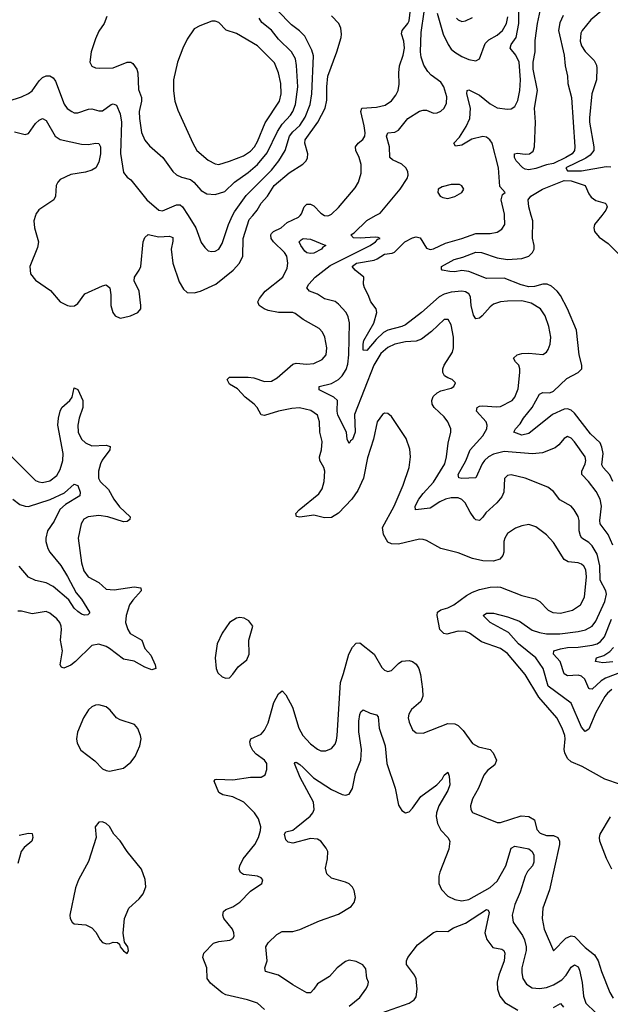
# Model space of a CAD drawing. Header units: inches. Extents: x 1649636 to 1815363, y 506543 to 641975.
# Tile 114 of 256: x 1701880 to 1705233, y 565524 to 571111. Entities that reach past the tile are written whole.
import ezdxf

# ---------------------------------------------------------------- set-up
doc = ezdxf.new("R2010")
doc.units = ezdxf.units.IN
doc.header["$MEASUREMENT"] = 0
doc.layers.add('B7506', color=7, linetype='Continuous')
doc.layers.add('B7507', color=7, linetype='Continuous')

msp = doc.modelspace()

# ---------------------------------------------------------------- linework, layer by layer
at = {"layer": 'B7506', "color": 5}
for points, elevation in [([(1701969.9, 570000), (1701961, 569970), (1701963.5, 569930), (1701987.1, 569850), (1701981.1, 569818.9), (1701938.3, 569710), (1701941.5, 569670), (1701970, 569634), (1702054.2, 569574.2), (1702110, 569510.3), (1702151, 569490), (1702170, 569485.2), (1702191.6, 569488.4), (1702210, 569501.3), (1702250, 569554.9), (1702350, 569601.3), (1702370, 569606.4), (1702391.1, 569590), (1702397, 569550), (1702396.8, 569490), (1702409.4, 569450), (1702421.6, 569430), (1702450, 569418), (1702470, 569420.7), (1702508.5, 569430), (1702550.8, 569450), (1702568.3, 569470), (1702568.3, 569490), (1702557.3, 569570), (1702529.8, 569629.8), (1702531.7, 569650), (1702558.9, 569690), (1702567.2, 569710), (1702580.6, 569850), (1702590, 569875.3), (1702610, 569893.2), (1702670, 569879.2), (1702730, 569882.4), (1702750, 569874.9), (1702750, 569855.3), (1702739.3, 569810), (1702748.5, 569730), (1702784.5, 569624.5), (1702810, 569582.3), (1702830, 569564), (1702870, 569561.4), (1702906.8, 569570), (1702994.1, 569610), (1703092.6, 569690), (1703128.6, 569730), (1703146.9, 569770), (1703148.1, 569870), (1703183.4, 569976.6), (1703202.6, 570000)], 620), ([(1702836.3, 570000), (1702880.2, 569930), (1702910, 569847.7), (1702930, 569818), (1702950, 569800.4), (1702970, 569795.3), (1702990, 569798), (1703011.2, 569810), (1703030, 569840.5), (1703064.5, 569950), (1703088.5, 570000)], 640), ([(1705290, 566770.8), (1705202, 566802), (1705073.7, 566873.7), (1705010, 566899.4), (1704990, 566918.2), (1704974.2, 566950), (1704970.9, 566970), (1704977.4, 567030), (1704974.9, 567050), (1704959.5, 567090), (1704928.7, 567148.7), (1704827.1, 567267.1), (1704750, 567395.3), (1704650, 567514.1), (1704610, 567542.3), (1704501.7, 567581.7), (1704432.8, 567630), (1704410, 567638.9), (1704370, 567642), (1704305.2, 567625.2), (1704287.5, 567627.5), (1704265.8, 567650), (1704249, 567730), (1704251.1, 567750), (1704270, 567763.2), (1704310, 567774), (1704344.4, 567790), (1704416, 567844), (1704450, 567863.5), (1704490, 567878.4), (1704550, 567890.2), (1704590, 567893.6), (1704610, 567890.2), (1704730, 567844.6), (1704805.4, 567825.4), (1704832.9, 567810), (1704880.3, 567760.3), (1704906.9, 567746.9), (1704950, 567744.4), (1705018.7, 567761.3), (1705062.7, 567790), (1705086.6, 567833.4), (1705098.3, 567950), (1705093.6, 567990), (1705081.7, 568010), (1705070, 568021.3), (1705050, 568028.6), (1704994.5, 568034.5), (1704970, 568048.1), (1704910, 568144), (1704870, 568188), (1704810, 568234.3), (1704770, 568247.1), (1704730, 568239.8), (1704694.1, 568225.9), (1704650, 568194.7), (1704634.9, 568170), (1704629.3, 568150.7), (1704628.3, 568090), (1704622.8, 568070), (1704604.9, 568050), (1704570, 568038.6), (1704510, 568040.3), (1704450, 568053.6), (1704370, 568085.1), (1704270, 568111.3), (1704190, 568156.4), (1704170, 568162.4), (1704150, 568163.8), (1704030, 568135.2), (1703990, 568136.5), (1703970, 568147.1), (1703944.6, 568190), (1703940.2, 568230), (1704005, 568350), (1704057, 568470), (1704091.3, 568570), (1704098.5, 568630), (1704094.5, 568674.5), (1704074.5, 568734.5), (1703990, 568859.3), (1703970, 568876), (1703950, 568878), (1703938.8, 568870), (1703910, 568829), (1703888.4, 568730), (1703855, 568625), (1703830.8, 568510), (1703800, 568440), (1703765.3, 568390), (1703690, 568311.5), (1703650, 568286), (1703610, 568284.5), (1703550, 568298.9), (1703470, 568288.7), (1703452.1, 568292.1), (1703447.8, 568310), (1703465.7, 568330), (1703578.8, 568421.2), (1703596.1, 568450), (1703607.7, 568490), (1703611.4, 568550), (1703606.3, 568570), (1703584.4, 568610), (1703582.2, 568630), (1703593.5, 568670), (1703596.9, 568716.9), (1703584.2, 568770), (1703582.8, 568830), (1703570, 568867.3), (1703533.3, 568893.3), (1703468.3, 568908.3), (1703425.2, 568905.2), (1703349.3, 568890.7), (1703270, 568864.4), (1703250, 568868.4), (1703227.3, 568910), (1703210.6, 568930), (1703160.2, 568970), (1703116.5, 569016.5), (1703070, 569044), (1703057.6, 569070), (1703070, 569082.4), (1703177, 569083), (1703210, 569078.9), (1703270, 569057.6), (1703310, 569061), (1703341.2, 569078.8), (1703430, 569156.2), (1703450, 569162), (1703510, 569156.9), (1703550, 569160.2), (1703596.5, 569183.5), (1703619.1, 569210), (1703623.1, 569250), (1703611.9, 569310), (1703598.3, 569338.3), (1703579.3, 569359.3), (1703489.7, 569410), (1703444.4, 569444.4), (1703429.8, 569449.8), (1703350, 569449.8), (1703290, 569461.8), (1703267.7, 569470), (1703239.8, 569490), (1703231.9, 569510), (1703240.4, 569530), (1703274.3, 569570), (1703373.3, 569650), (1703398.6, 569701.4), (1703402.4, 569730), (1703395.7, 569770), (1703382.7, 569790), (1703320.1, 569850), (1703307.7, 569870), (1703305.8, 569890), (1703310, 569898), (1703321.5, 569910), (1703363.4, 569930), (1703399.2, 569960.8), (1703463.1, 569990), (1703471.3, 570000)], 580), ([(1705240.9, 567310), (1705216.6, 567290), (1705201.2, 567270), (1705150, 567179.8), (1705110, 567086), (1705090, 567072.4), (1705070, 567096), (1705010, 567232.7), (1704880.4, 567330), (1704851.1, 567430), (1704810, 567489.1), (1704711.5, 567570), (1704654.4, 567634.4), (1704551, 567690), (1704511.5, 567730), (1704530, 567742.7), (1704570, 567744), (1704650, 567723), (1704718, 567698), (1704790, 567647.5), (1704830, 567633.3), (1704870, 567626.6), (1704945.7, 567625.7), (1705050, 567640.1), (1705091.6, 567648.4), (1705130.5, 567670), (1705150, 567697.2), (1705201.4, 567810), (1705211.1, 567851.1), (1705207.8, 567870), (1705176, 567930), (1705172.7, 568012.7), (1705157.4, 568077.4), (1705130, 568125.3), (1705110, 568144.2), (1705070.9, 568170), (1705062.8, 568182.8), (1705056.9, 568210), (1705056.8, 568270), (1705051.2, 568291.2), (1705028.5, 568330), (1705010, 568350.9), (1704945.9, 568385.9), (1704910, 568433.7), (1704878.7, 568458.7), (1704750, 568508.7), (1704670, 568528.4), (1704650, 568524.2), (1704633, 568507), (1704628.5, 568430), (1704616.9, 568403.1), (1704588.4, 568370), (1704526.6, 568313.4), (1704510, 568288.4), (1704490, 568269.7), (1704470, 568272.3), (1704461.4, 568281.4), (1704436.4, 568316.4), (1704408.8, 568368.8), (1704390, 568387.8), (1704370, 568397.4), (1704330, 568398.5), (1704298, 568390), (1704264.5, 568375.5), (1704210, 568339.8), (1704126.6, 568330), (1704125.8, 568350), (1704145.5, 568390), (1704170, 568422.7), (1704230, 568486.4), (1704292.7, 568590), (1704302.9, 568630), (1704311.5, 568708.5), (1704328.3, 568770), (1704326.9, 568790), (1704311, 568830), (1704290, 568857.4), (1704233.3, 568910), (1704221.4, 568930), (1704218.7, 568950), (1704227.4, 568972.6), (1704250, 568994), (1704270, 569005.7), (1704330, 569020.5), (1704345.2, 569030), (1704353.2, 569050), (1704335.3, 569070), (1704310, 569078.4), (1704291.1, 569091.1), (1704282, 569110), (1704281.7, 569130), (1704289.7, 569150), (1704336.2, 569223.8), (1704343.5, 569250), (1704342, 569310), (1704330, 569379), (1704312.3, 569410), (1704290, 569409.6), (1704218.2, 569341.8), (1704161, 569299), (1704130, 569287.5), (1704070, 569282.5), (1704010, 569269.9), (1703970, 569251.7), (1703930, 569216.8), (1703891.2, 569150), (1703780.4, 568870), (1703785.2, 568770), (1703770, 568729.7), (1703758.5, 568721.5), (1703750, 568706.6), (1703739.7, 568730), (1703734.8, 568770), (1703686.5, 568866.5), (1703682.8, 568890), (1703684.3, 568950), (1703663.1, 568970), (1703580.5, 569010), (1703579.6, 569030), (1703650, 569046.8), (1703690, 569069.6), (1703709.9, 569090.1), (1703733.3, 569126.7), (1703743, 569157), (1703749.2, 569210), (1703751.7, 569391.7), (1703744.9, 569424.9), (1703732.7, 569450), (1703690, 569498), (1703670, 569512.5), (1703610, 569527.5), (1703570, 569553), (1703524.5, 569570), (1703509.8, 569590), (1703521.8, 569610), (1703557.8, 569650), (1703642.8, 569717.2), (1703868.9, 569830), (1703899.3, 569850), (1703913.8, 569866.2), (1703926.6, 569870), (1703915.8, 569875.8), (1703897.3, 569877.3), (1703811.9, 569871.9), (1703774, 569874), (1703759.5, 569890), (1703778.7, 569901.3), (1703850, 569972.4), (1703900, 570000)], 560), ([(1703609.5, 570000), (1703610, 569999.7), (1703630, 569998), (1703634.4, 570000)], 580), ([(1705247.7, 568130), (1705219.9, 568190), (1705176.2, 568250), (1705172.8, 568270), (1705182.1, 568350), (1705174.6, 568390), (1705153.1, 568433.1), (1705109.8, 568490), (1705071.6, 568530), (1705071.2, 568550), (1705089.9, 568590), (1705094.1, 568610), (1705090.5, 568630), (1705030, 568715.1), (1705010, 568736), (1704990, 568746.6), (1704970, 568735.1), (1704940.6, 568699.4), (1704918.9, 568681.1), (1704847.3, 568652.7), (1704791.4, 568648.6), (1704630, 568660.1), (1704570, 568646.4), (1704540.8, 568630), (1704519.3, 568610), (1704505.5, 568590), (1704470, 568511.1), (1704390, 568506.9), (1704372.2, 568512.2), (1704369.3, 568530), (1704411.8, 568608.2), (1704436.6, 568670), (1704508.6, 568750), (1704531.6, 568790), (1704533.4, 568810), (1704527.8, 568830), (1704473.3, 568890), (1704476.9, 568910), (1704490, 568917.4), (1704510, 568919.8), (1704586.3, 568913.7), (1704610, 568916), (1704674.8, 568950), (1704691.7, 568970), (1704710, 569017.3), (1704719.8, 569110), (1704719.8, 569130), (1704713.3, 569150), (1704694.7, 569170), (1704683.6, 569190), (1704703.6, 569210), (1704730, 569216.4), (1704770, 569218.3), (1704850, 569212), (1704870, 569223.8), (1704880.3, 569239.7), (1704892.1, 569270), (1704895.5, 569310), (1704882.9, 569370), (1704862.3, 569430), (1704835.6, 569470), (1704782.6, 569502.6), (1704730, 569515.2), (1704650, 569514.7), (1704610, 569509.8), (1704570, 569496.5), (1704550, 569481.4), (1704506, 569430), (1704490, 569417.3), (1704470, 569413.1), (1704455.3, 569435.3), (1704442.9, 569490), (1704438.2, 569538.2), (1704430, 569556.1), (1704410, 569567.4), (1704390, 569571.2), (1704330, 569566), (1704290, 569554.4), (1704261.7, 569538.3), (1704161, 569450), (1704070, 569379.2), (1704050, 569369.6), (1703970, 569349.1), (1703944.5, 569335.5), (1703903.5, 569296.5), (1703850, 569234.3), (1703830, 569235.3), (1703829.2, 569270), (1703834, 569290), (1703890.9, 569389.1), (1703907.7, 569450), (1703904.4, 569470), (1703873.3, 569510), (1703858.9, 569550), (1703836.4, 569590), (1703832.3, 569610), (1703833.7, 569650), (1703783.5, 569690), (1703768.1, 569710), (1703770, 569712.3), (1703791.8, 569730), (1703892.9, 569747.1), (1703910, 569753.4), (1703950, 569780.8), (1703993.6, 569786.4), (1704007.6, 569792.4), (1704066.5, 569850), (1704110, 569873.9), (1704130, 569878.8), (1704153.5, 569873.5), (1704190, 569814), (1704210, 569806.7), (1704230, 569811.3), (1704297.1, 569842.9), (1704390, 569868.8), (1704470, 569897.3), (1704550, 569897.2), (1704590, 569905.8), (1704616.5, 569923.5), (1704634.5, 569950), (1704632.7, 570000)], 540), ([(1705247.8, 568490), (1705230, 568528.7), (1705193.2, 568570), (1705185.4, 568585.4), (1705191.9, 568650), (1705185.4, 568685.4), (1705175, 568710), (1705120.4, 568760.4), (1705030, 568879.3), (1705010, 568895.4), (1704990, 568902.9), (1704970, 568901.8), (1704904.5, 568870), (1704770, 568763.4), (1704730, 568754.5), (1704686, 568770), (1704694, 568790), (1704722, 568818), (1704740.6, 568850), (1704789.3, 568910.7), (1704830, 568985.8), (1704850, 568995), (1704890, 568994.1), (1704910, 569003.6), (1704985.7, 569074.3), (1705051.3, 569110), (1705071, 569130), (1705071.8, 569150), (1705056.4, 569210), (1705041.2, 569350), (1704989.9, 569470), (1704950, 569546.8), (1704931.3, 569570), (1704898.5, 569598.5), (1704874, 569610), (1704850, 569609.9), (1704803, 569597), (1704770, 569596), (1704727.2, 569607.2), (1704630, 569643.7), (1704530, 569643.6), (1704430, 569683.2), (1704390, 569687.5), (1704350, 569681), (1704322.4, 569682.4), (1704278, 569690), (1704275.3, 569695.3), (1704274, 569710), (1704346, 569750), (1704396.3, 569763.7), (1704470, 569792.8), (1704501.6, 569790), (1704590, 569759.3), (1704649.6, 569749.6), (1704730, 569756.2), (1704769.7, 569770), (1704790.9, 569790), (1704801.5, 569810), (1704801.5, 569830), (1704791.9, 569871.9), (1704793.2, 569970), (1704784.4, 570000)], 520), ([(1705183.8, 570000), (1705143.9, 569950), (1705139.7, 569930), (1705143.2, 569910), (1705170, 569876.9), (1705221.1, 569841.1), (1705290.9, 569770.9)], 520), ([(1701817.2, 568650), (1701970, 568497.3), (1701988.2, 568488.2), (1702010, 568485.1), (1702050, 568494.2), (1702090, 568524.7), (1702110, 568559.6), (1702124, 568610), (1702126.7, 568650), (1702097.2, 568810), (1702100.2, 568850), (1702109.3, 568890), (1702119.1, 568910), (1702164.6, 568950), (1702177.3, 568970), (1702190, 569022), (1702210, 569012.7), (1702238.4, 568950), (1702237.4, 568910), (1702216.9, 568850), (1702209.2, 568810), (1702211.8, 568770), (1702230, 568731.3), (1702252.6, 568710), (1702290, 568693.5), (1702370, 568697.3), (1702392.9, 568690), (1702391.1, 568670), (1702348.4, 568611.6), (1702338.8, 568590), (1702328, 568550), (1702327.9, 568510), (1702337.6, 568490), (1702384.8, 568444.8), (1702414.8, 568390), (1702446.7, 568346.7), (1702507.2, 568290), (1702505.5, 568274.5), (1702490, 568262.8), (1702470, 568262), (1702380.5, 568290), (1702330, 568297.3), (1702269.1, 568290.9), (1702243.4, 568276.6), (1702228.4, 568250), (1702212.6, 568170), (1702230.1, 568030), (1702244.5, 567984.5), (1702269.2, 567950), (1702330, 567918), (1702370, 567879.6), (1702416.1, 567876.1), (1702530, 567893.4), (1702567.3, 567887.3), (1702570.2, 567870), (1702522.5, 567817.5), (1702503.5, 567790), (1702483.5, 567730), (1702481.2, 567690), (1702493.1, 567650), (1702507.9, 567627.9), (1702573.4, 567590), (1702590, 567542.4), (1702625.2, 567505.2), (1702648.2, 567450), (1702651.9, 567430), (1702630, 567421.6), (1702590, 567437.4), (1702530.4, 567470.4), (1702470, 567482.4), (1702390, 567542.2), (1702370, 567554.2), (1702330, 567567.3), (1702290, 567560.8), (1702197.1, 567470), (1702170, 567449.2), (1702130, 567432), (1702116.6, 567436.6), (1702109.8, 567450), (1702122.9, 567530), (1702110.7, 567590), (1702117.7, 567650), (1702115.7, 567670), (1702107.6, 567690), (1702090.4, 567710.4), (1702050, 567743.9), (1702030, 567752), (1701950, 567740.4), (1701890, 567755.1), (1701870, 567754.3)], 580), ([(1701840.2, 568390), (1701881.1, 568361.1), (1701910, 568350.1), (1701930, 568349.6), (1702052, 568388), (1702133.8, 568426.2), (1702190, 568475.3), (1702210, 568468.2), (1702223.6, 568430), (1702220.3, 568410), (1702139.5, 568360.5), (1702108.5, 568331.5), (1702074.8, 568265.2), (1702036.9, 568210), (1702027.3, 568170), (1702028.2, 568150), (1702039.7, 568110), (1702050.9, 568090), (1702113.9, 568013.9), (1702152, 567952), (1702199.8, 567859.8), (1702230, 567822.2), (1702276.9, 567750), (1702276.7, 567743.3), (1702266.9, 567733.1), (1702248.3, 567731.7), (1702230, 567738.4), (1702210, 567753.2), (1702190, 567772.5), (1702159.7, 567819.7), (1702070, 567894.2), (1702030, 567916), (1701970, 567928.2), (1701930, 567947.1), (1701877.3, 568010)], 560), ([(1705330, 567422.6), (1705206.3, 567373.7), (1705181, 567359), (1705130, 567312.7), (1705114.3, 567314.3), (1705110, 567316.3), (1705088.9, 567368.9), (1705070, 567385.6), (1705050, 567392.1), (1704990, 567388.1), (1704970, 567398.8), (1704947.5, 567470), (1704910.8, 567510), (1704912.8, 567530), (1704950, 567541.5), (1704990, 567548.2), (1705050.1, 567550.1), (1705130, 567562.6), (1705157.8, 567570), (1705177.9, 567582.1), (1705199.9, 567610), (1705239.2, 567710)], 540), ([(1703270, 565495.1), (1703229.7, 565529.7), (1703173.2, 565550), (1703050, 565577.7), (1703030, 565588.9), (1702963.2, 565643.2), (1702944.6, 565670), (1702942.2, 565730), (1702919.1, 565790), (1702925.9, 565814.1), (1702980.7, 565870), (1703010, 565879.7), (1703073.1, 565886.9), (1703090, 565898), (1703097.4, 565910), (1703096, 565930), (1703087.1, 565950), (1703038.7, 566010), (1703032.4, 566030), (1703036.9, 566050), (1703050, 566062), (1703090, 566076.5), (1703130, 566103.6), (1703190, 566166.7), (1703255.1, 566210), (1703259.3, 566230), (1703250, 566241.2), (1703230, 566251.8), (1703150, 566260.5), (1703132.5, 566272.5), (1703126, 566290), (1703129.8, 566310), (1703147.9, 566350), (1703214.2, 566430), (1703236.3, 566470), (1703247.1, 566510), (1703247.9, 566530), (1703235.8, 566575.8), (1703213.6, 566610), (1703151.4, 566671.4), (1703090, 566701.8), (1703033.2, 566713.2), (1703010, 566726.3), (1702983.6, 566790), (1702990, 566799.1), (1702998.4, 566801.6), (1703090, 566796.8), (1703190, 566812.9), (1703250, 566813.1), (1703273.9, 566826.1), (1703283.6, 566856.4), (1703282.2, 566890), (1703269.8, 566910), (1703222.9, 566942.9), (1703203.6, 566963.6), (1703189.3, 566990), (1703185.9, 567014.1), (1703191.1, 567030), (1703250, 567056.8), (1703270, 567078.6), (1703290, 567122), (1703323.3, 567236.7), (1703350, 567285.3), (1703370, 567302.4), (1703390, 567279.5), (1703429.4, 567210), (1703464.2, 567090), (1703486.7, 567050), (1703530, 567001.8), (1703570, 566971.6), (1703590, 566963.1), (1703617.3, 566962.7), (1703650, 566974.9), (1703670, 567000.5), (1703678, 567022), (1703683.1, 567050), (1703700.6, 567350), (1703719, 567401), (1703747.7, 567510), (1703770, 567551.3), (1703790, 567572.4), (1703810, 567574.7), (1703891.7, 567511.7), (1703936, 567436), (1703950, 567420.4), (1703970, 567412), (1703990, 567417.6), (1704030, 567457.4), (1704050, 567471.3), (1704090, 567475.5), (1704110, 567469), (1704130, 567454.9), (1704145.2, 567430), (1704156.1, 567396.1), (1704167.5, 567312.5), (1704168.1, 567271.9), (1704157.6, 567242.4), (1704103.6, 567196.4), (1704088.8, 567170), (1704085.7, 567150), (1704090, 567124.7), (1704110, 567080.7), (1704130, 567064.9), (1704170, 567063), (1704310, 567117.6), (1704350, 567116.2), (1704370, 567106.7), (1704397.9, 567077.9), (1704450, 567004), (1704485, 566985), (1704550.1, 566970.1), (1704567.3, 566950), (1704586.5, 566910), (1704576.7, 566883.3), (1704535.6, 566850), (1704515.1, 566824.9), (1704484.9, 566750), (1704451.3, 566690), (1704439, 566650), (1704440.3, 566630), (1704451.4, 566611.4), (1704590, 566555.2), (1704610, 566555.8), (1704726, 566594), (1704770, 566590.1), (1704802.2, 566570), (1704816.6, 566516.6), (1704834.4, 566494.4), (1704870, 566481.9), (1704910, 566480.9), (1704934.9, 566470), (1704945, 566450), (1704944.2, 566430), (1704887.4, 566172.6), (1704849.2, 566070), (1704845.2, 566010), (1704856.8, 565950), (1704910, 565826.8), (1704981.1, 565898.9), (1705010, 565912.8), (1705030, 565908.4), (1705090, 565845.7), (1705143.9, 565803.9), (1705164.6, 565770), (1705182.3, 565710), (1705230.1, 565590), (1705250, 565558.2)], 580), ([(1705246.4, 567466.4), (1705190, 567462.2), (1705149.5, 567470), (1705155.1, 567490), (1705197, 567503), (1705230, 567526.5), (1705250.5, 567549.5)], 520), ([(1703750, 565513.1), (1703810, 565563.1), (1703845.1, 565610), (1703856.3, 565630), (1703860.9, 565650), (1703851.4, 565671.4), (1703844.9, 565724.9), (1703827.8, 565747.8), (1703790, 565767.1), (1703750, 565773.5), (1703730, 565767.1), (1703683.1, 565730), (1703638.6, 565681.4), (1703570, 565639.3), (1703550, 565609), (1703530.5, 565589.5), (1703510.7, 565589.3), (1703430, 565634.5), (1703348.2, 565688.2), (1703276, 565710), (1703271.1, 565730), (1703284.6, 565770), (1703277.6, 565850), (1703290, 565873.4), (1703339.7, 565920.3), (1703370, 565937.6), (1703430, 565936.9), (1703470, 565947.7), (1703581.8, 565998.2), (1703690, 566034.6), (1703761.2, 566078.8), (1703778, 566102), (1703785.9, 566130), (1703779.5, 566170), (1703769.3, 566189.3), (1703750, 566206.8), (1703730, 566217.7), (1703650, 566239.8), (1703624.3, 566264.3), (1703616.6, 566296.6), (1703627.8, 566350), (1703628.5, 566390), (1703619.2, 566410), (1703589.7, 566450), (1703570, 566461.1), (1703530, 566465), (1703430, 566438.5), (1703403.5, 566443.5), (1703390, 566457.2), (1703383.6, 566490), (1703390, 566502.8), (1703430, 566512.4), (1703450, 566526.9), (1703528, 566592), (1703543.2, 566610), (1703551.2, 566630), (1703547.1, 566670), (1703472.5, 566810), (1703439.5, 566890), (1703443.8, 566896.2), (1703450, 566897), (1703470, 566884.9), (1703490, 566868.2), (1703548.2, 566808.2), (1703650, 566742.4), (1703710, 566714.4), (1703730, 566711), (1703750, 566715.8), (1703770, 566748.4), (1703786.8, 566833.2), (1703815.8, 566910), (1703819.4, 566970), (1703806.1, 567070), (1703805.2, 567130), (1703810.7, 567169.3), (1703816.2, 567183.8), (1703830, 567195.8), (1703870, 567176.9), (1703906.3, 567166.3), (1703914.7, 567154.7), (1703921.2, 567090), (1703954.3, 566990), (1703964.8, 566890), (1704012.1, 566750), (1704030, 566654.8), (1704050, 566623.8), (1704070, 566610.4), (1704090, 566616.4), (1704110, 566637), (1704157.3, 566702.7), (1704248.7, 566770), (1704278, 566802), (1704290, 566823.8), (1704310, 566840.7), (1704318.5, 566818.5), (1704322.3, 566770), (1704310, 566736.3), (1704260.1, 566650), (1704246, 566610), (1704244.4, 566590), (1704252.6, 566550), (1704270, 566511.8), (1704311.3, 566470), (1704322.6, 566450), (1704315.5, 566404.5), (1704265.7, 566274.3), (1704260.2, 566250), (1704260.2, 566210), (1704274.8, 566174.8), (1704310, 566138.3), (1704350, 566118.6), (1704390, 566110.2), (1704430, 566118), (1704550, 566186.1), (1704590, 566222.7), (1704639.3, 566310), (1704670, 566410.3), (1704690, 566421.5), (1704770, 566405.4), (1704790, 566390.2), (1704799.1, 566370), (1704799.2, 566330), (1704790.5, 566309.5), (1704763.4, 566276.6), (1704750, 566251.2), (1704720.5, 566159.5), (1704690.9, 566090), (1704676.3, 566030), (1704681.2, 565990), (1704733.7, 565913.7), (1704745.1, 565890), (1704755.5, 565850), (1704754.8, 565830), (1704731.5, 565730), (1704730, 565702), (1704735.9, 565670), (1704757.5, 565637.5), (1704790, 565617.1), (1704830, 565612.6), (1704870, 565618.3), (1704910, 565633.4), (1704957, 565663), (1704982.8, 565690), (1705010, 565735.2), (1705030, 565748.2), (1705050, 565736.5), (1705057.9, 565717.9), (1705072.7, 565647.3), (1705080.9, 565570), (1705094.2, 565530), (1705203.9, 565423.9)], 560), ([(1705241.7, 566290), (1705210.4, 566350.4), (1705174.3, 566450), (1705172, 566470), (1705176, 566490), (1705233, 566587)], 580), ([(1701875.9, 566484.1), (1701930, 566494.5), (1701950, 566493.7), (1701955.2, 566470), (1701949.1, 566450), (1701905.9, 566414.1), (1701888.7, 566391.3), (1701870, 566322.4)], 580), ([(1703930, 565473.9), (1704091.5, 565530), (1704118.5, 565550), (1704130, 565566.7), (1704135.8, 565610), (1704130, 565669), (1704121.4, 565690), (1704076.5, 565750), (1704075.6, 565770), (1704083.9, 565790), (1704139.1, 565860.9), (1704228.2, 565931.8), (1704250, 565939.4), (1704310, 565937.6), (1704342.7, 565957.3), (1704410, 565983.6), (1704530, 566061.2), (1704538.5, 566058.5), (1704545.2, 566045.2), (1704521.4, 565930), (1704531.2, 565891.2), (1704565.9, 565845.9), (1704616.3, 565836.3), (1704629.2, 565829.2), (1704633.5, 565813.5), (1704631.2, 565770), (1704599.1, 565690), (1704590.9, 565650), (1704593.2, 565610), (1704604.8, 565570), (1704633.4, 565533.4), (1704707.4, 565490)], 540), ([(1704910, 565506), (1704950, 565529), (1704967.9, 565507.9)], 540)]:
    msp.add_lwpolyline(points, dxfattribs=dict(at, elevation=elevation))
for points, elevation in [([(1703530, 569784.6), (1703510, 569788.4), (1703498.5, 569798.5), (1703475.4, 569830), (1703466.4, 569850), (1703477, 569863), (1703490, 569870.1), (1703530, 569866.8), (1703617.3, 569830), (1703600.1, 569819.9), (1703593.2, 569810), (1703550, 569787.3)], 560), ([(1703130, 567718.4), (1703110, 567715.6), (1703070.2, 567689.8), (1703028.7, 567630), (1703001.3, 567570), (1702990.2, 567490.2), (1702994.9, 567430), (1703005.4, 567405.4), (1703030, 567382), (1703050, 567373.7), (1703070, 567377), (1703090, 567396.4), (1703120.5, 567439.5), (1703170, 567479.3), (1703182.8, 567510), (1703181.5, 567590), (1703204, 567670), (1703180.9, 567700.9), (1703155.1, 567715.1)], 620), ([(1702330, 567224.2), (1702310, 567221.5), (1702290, 567211.6), (1702270, 567194), (1702242, 567150), (1702208.9, 567068.9), (1702202.7, 567030), (1702205.5, 567005.5), (1702226.2, 566966.2), (1702306.2, 566906.2), (1702350, 566860.3), (1702370, 566850.3), (1702390, 566847.7), (1702470, 566863.5), (1702510, 566898.5), (1702534.6, 566930), (1702561.8, 566990), (1702569.8, 567030), (1702565.6, 567050), (1702549.8, 567089.8), (1702531.8, 567111.8), (1702450, 567137.8), (1702430, 567148.7), (1702393.1, 567193.1), (1702370, 567212.3)], 620), ([(1702350, 566559.3), (1702330, 566557.2), (1702308.2, 566530), (1702314.9, 566470), (1702270, 566334), (1702214.2, 566230), (1702196.1, 566183.9), (1702164.9, 566030), (1702166.5, 566010), (1702177, 565990), (1702190, 565980.2), (1702254.5, 565974.5), (1702290, 565958), (1702312.5, 565932.5), (1702336, 565890), (1702350, 565874.9), (1702372.3, 565867.7), (1702391.1, 565868.9), (1702410, 565877.1), (1702435.2, 565875.2), (1702445.8, 565865.8), (1702450.8, 565850), (1702470, 565827.3), (1702490, 565811.3), (1702498, 565830), (1702493.6, 565850), (1702475.6, 565875.6), (1702467.3, 565927.3), (1702474.6, 566010), (1702500.3, 566070), (1702557.7, 566122.3), (1702581.4, 566150), (1702595.1, 566190), (1702592.7, 566232.7), (1702571.3, 566291.3), (1702490, 566391.1), (1702450, 566452), (1702414, 566490), (1702390, 566532), (1702370, 566549.4)], 620)]:
    msp.add_lwpolyline(points, close=True, dxfattribs=dict(at, elevation=elevation))
at = {"layer": 'B7507', "color": 5}
for points, elevation in [([(1704632.7, 570000), (1704632.4, 570007.6), (1704612.7, 570090), (1704620.8, 570119.2), (1704635.1, 570130), (1704605, 570165), (1704598.6, 570270), (1704562.6, 570410), (1704549.8, 570430), (1704530, 570444), (1704510, 570448.3), (1704447.5, 570432.5), (1704390, 570398.7), (1704354.5, 570394.5), (1704345.4, 570410), (1704375.8, 570444.2), (1704415.3, 570504.7), (1704435.4, 570550), (1704439.2, 570610), (1704418.2, 570690), (1704419.3, 570710), (1704430, 570713.2), (1704490, 570683.1), (1704550, 570634.4), (1704590, 570611.8), (1704650, 570603.1), (1704670, 570605.3), (1704690, 570619.5), (1704707.2, 570652.8), (1704719.1, 570710), (1704722.3, 570770), (1704714.7, 570870), (1704696.9, 570910), (1704664.7, 570950), (1704669.2, 570970), (1704698.2, 571010), (1704712.6, 571090), (1704713, 571193)], 540), ([(1702374.9, 571130), (1702359.1, 571090), (1702330, 571045.6), (1702310, 571003.7), (1702286, 570930), (1702278.4, 570870), (1702290, 570847.7), (1702310, 570838.4), (1702335.6, 570835.6), (1702410, 570837.7), (1702490, 570871.3), (1702510, 570870.3), (1702522.5, 570862.5), (1702544.9, 570830), (1702550.2, 570810.2), (1702555, 570715), (1702570.7, 570670), (1702571.5, 570650), (1702558.6, 570590), (1702559.1, 570550), (1702571.1, 570471.1), (1702590, 570427.2), (1702616, 570396), (1702691.7, 570330), (1702750, 570250.4), (1702770, 570230.3), (1702797.5, 570217.5), (1702850, 570203.8), (1702869.1, 570189.1), (1702910, 570142.2), (1702942.7, 570122.7), (1702990, 570118.5), (1703043.7, 570136.3), (1703099.4, 570190), (1703176.5, 570243.5), (1703230.4, 570290), (1703284.3, 570355.7), (1703342.5, 570477.5), (1703370, 570518.9), (1703416.9, 570570), (1703429.9, 570590.1), (1703444.8, 570630), (1703458.4, 570730), (1703451.9, 570851.9), (1703445.4, 570890), (1703423, 570930), (1703350, 571000.6), (1703310, 571052.7), (1703255.2, 571095.2), (1703239.5, 571119.5)], 660), ([(1703088.5, 570000), (1703098.7, 570021.3), (1703165.9, 570114.1), (1703310, 570258.1), (1703351.4, 570310), (1703386.3, 570370), (1703412.5, 570450), (1703430, 570475.4), (1703470, 570511.9), (1703501.3, 570558.7), (1703528.3, 570630), (1703538.9, 570690), (1703547.2, 570907.2), (1703537.8, 570937.8), (1703498.2, 571018.2), (1703468.6, 571048.6), (1703422.9, 571082.9), (1703342.7, 571162.7)], 640), ([(1703202.6, 570000), (1703227.2, 570030), (1703251, 570070), (1703286, 570110), (1703324.3, 570170), (1703410, 570243), (1703487.5, 570292.5), (1703505.3, 570310), (1703513.4, 570326.6), (1703515.4, 570350), (1703497.8, 570410), (1703499.6, 570430), (1703571.9, 570530), (1703613.1, 570610), (1703624.4, 570655.6), (1703624.1, 570730), (1703629.9, 570790.1), (1703680.6, 570930), (1703704.7, 571010), (1703706.3, 571030), (1703703.3, 571063.3), (1703691.8, 571090), (1703650, 571134.3)], 620), ([(1703634.4, 570000), (1703650, 570007.1), (1703690, 570044.7), (1703783.5, 570156.5), (1703802.8, 570190), (1703819.1, 570240.9), (1703819.2, 570290), (1703807.4, 570330), (1703788.6, 570370), (1703786.9, 570390), (1703802.3, 570410), (1703828.6, 570431.4), (1703838.7, 570450), (1703840.9, 570470), (1703836.2, 570510), (1703816.5, 570590), (1703821.3, 570610), (1703905.7, 570614.3), (1703953.9, 570626.1), (1703990, 570651.3), (1704016, 570684), (1704028.2, 570710), (1704033.8, 570746.2), (1704031.4, 570810), (1704035.6, 570850), (1704056.9, 570910), (1704064.6, 570950), (1704060.6, 570990), (1704048.2, 571031.8), (1704051.1, 571050), (1704083.4, 571090), (1704090, 571105.2), (1704098.4, 571170)], 580), ([(1703900, 570000), (1703925.8, 570014.2), (1704040.5, 570150), (1704079.7, 570210), (1704085.4, 570230), (1704084, 570250), (1704072.4, 570270), (1704050, 570290.8), (1703995.8, 570315.8), (1703981.6, 570330), (1703978.6, 570390), (1703961.5, 570450), (1703969.5, 570470), (1704010, 570473), (1704030, 570483.6), (1704082.7, 570550), (1704150, 570591.8), (1704170, 570598.4), (1704190, 570597.1), (1704230, 570580.5), (1704250, 570583.8), (1704270, 570592.7), (1704289.5, 570610), (1704302.5, 570637.5), (1704305.4, 570674.6), (1704288.6, 570730), (1704270, 570757.7), (1704215.7, 570795.7), (1704197.3, 570817.3), (1704174, 570854), (1704158.5, 570898.5), (1704154.8, 570930), (1704159.1, 571039.1), (1704176, 571156)], 560), ([(1704250, 571148.1), (1704283.4, 571030), (1704311.7, 570970), (1704330, 570944.6), (1704350, 570926.4), (1704390, 570902), (1704430, 570884.9), (1704470, 570878.7), (1704491, 570889), (1704522.9, 570977.1), (1704542.3, 570997.7), (1704590, 571023.3), (1704621.5, 571050), (1704643.9, 571090), (1704651.5, 571128.5)], 560), ([(1704360.3, 571120.3), (1704370, 571110.2), (1704390, 571102), (1704410, 571105.5), (1704450, 571123)], 580), ([(1704964.7, 571135.3), (1704946.3, 571093.7), (1704938.8, 571050), (1704970.8, 570910), (1704977.3, 570850), (1704990, 570791.3), (1704992.5, 570750), (1705013.3, 570670), (1705030.5, 570390), (1705030.1, 570370), (1705015.4, 570350), (1704980.1, 570330), (1704910, 570295.4), (1704870, 570287.9), (1704810, 570267.5), (1704770, 570259.9), (1704750, 570262.4), (1704736.2, 570270), (1704699, 570310), (1704689.8, 570330), (1704689.8, 570350), (1704706.6, 570353.4), (1704750, 570347.4), (1704774.5, 570350), (1704795.4, 570364.6), (1704802.8, 570390), (1704807.8, 570530), (1704802.7, 570610), (1704819.6, 570710), (1704795.3, 570830), (1704794.5, 570870), (1704806.3, 570930), (1704806.5, 570993.5), (1704819.3, 571090), (1704835.8, 571170)], 520), ([(1705191.6, 571168.4), (1705123.1, 571110), (1705073.1, 571050), (1705065.4, 571034.6), (1705061.5, 570990), (1705070, 570962.4), (1705090.9, 570930.9), (1705140.3, 570880.3), (1705154, 570854), (1705156.7, 570836.7), (1705155, 570770), (1705128, 570690), (1705114.9, 570554.9), (1705115.2, 570530), (1705140.2, 570390), (1705138.6, 570370), (1705117.7, 570342.3), (1705094.2, 570325.8), (1704980.3, 570270), (1704990, 570253), (1705070, 570253.4), (1705210, 570278.9), (1705235.5, 570275.5)], 540), ([(1701814, 570650), (1701890, 570672.9), (1701930, 570691.7), (1701950, 570707.4), (1701990, 570764.9), (1702010, 570782.8), (1702030, 570792.2), (1702050, 570792.3), (1702070, 570781.5), (1702082.2, 570762.2), (1702132.9, 570632.9), (1702150, 570607.9), (1702174.9, 570590), (1702190, 570583.8), (1702210, 570583.5), (1702270, 570602.8), (1702290, 570604.7), (1702330, 570593.8), (1702350, 570594), (1702399.5, 570630), (1702410, 570634), (1702430, 570626.3), (1702450, 570578), (1702458.4, 570530), (1702452.9, 570352.9), (1702470, 570244), (1702490, 570217.3), (1702510, 570202.8), (1702602, 570090), (1702670, 570031.3), (1702690, 570027.5), (1702770, 570060.5), (1702790, 570060.2), (1702804.9, 570050), (1702836.3, 570000)], 640), ([(1701850, 570475.4), (1701910, 570460.3), (1701930, 570466), (1701970, 570521.5), (1701990, 570542), (1702010, 570551.5), (1702030, 570539.5), (1702081.1, 570450), (1702110, 570431.7), (1702230, 570405.4), (1702270, 570403.8), (1702310, 570411.3), (1702330, 570408.4), (1702339.2, 570390), (1702338, 570350), (1702330, 570302), (1702312.6, 570270), (1702290, 570257.5), (1702253.3, 570246.7), (1702170, 570233.4), (1702110, 570205), (1702095.5, 570190), (1702086, 570170), (1702082.7, 570110), (1702073.8, 570090), (1701987.7, 570032.3), (1701972.2, 570007.8), (1701969.9, 570000)], 620), ([(1704784.4, 570000), (1704769.9, 570050), (1704766.8, 570090), (1704781.5, 570110), (1704848.8, 570150), (1704970, 570199.1), (1705010, 570197), (1705090.8, 570170.8), (1705110, 570123.1), (1705123.6, 570103.6), (1705150, 570085.4), (1705204, 570070), (1705210, 570064), (1705215.6, 570050), (1705207.7, 570030), (1705183.8, 570000)], 520), ([(1703471.3, 570000), (1703479.5, 570010), (1703494.8, 570050), (1703510, 570063.8), (1703530, 570064.8), (1703550, 570055.1), (1703590, 570012.6), (1703609.5, 570000)], 580)]:
    msp.add_lwpolyline(points, dxfattribs=dict(at, elevation=elevation))
for points, elevation in [([(1702990, 571104), (1702970, 571102.6), (1702902.6, 571077.4), (1702870, 571058.7), (1702830, 571000.7), (1702805.6, 570950), (1702776.5, 570870), (1702753.4, 570770), (1702752.2, 570707.8), (1702760.3, 570650), (1702778.5, 570598.5), (1702862.2, 570410), (1702885.2, 570370), (1702950, 570315), (1702990, 570292.9), (1703010, 570290.2), (1703070, 570308.1), (1703150, 570338.5), (1703190, 570365.3), (1703212.9, 570390), (1703230, 570419.7), (1703274, 570526), (1703354.1, 570650), (1703363.9, 570690), (1703362.4, 570750), (1703349.4, 570809.4), (1703326.9, 570866.9), (1703230, 570963.8), (1703110, 571033.3), (1703051.5, 571051.5), (1703010, 571096.3)], 680), ([(1704376.6, 570176.6), (1704330, 570176.4), (1704277.6, 570162.4), (1704254.8, 570150), (1704254, 570130), (1704267.7, 570110), (1704282.5, 570102.5), (1704310, 570097.3), (1704350, 570107.5), (1704389.6, 570130), (1704400.7, 570150), (1704390, 570169.2)], 560)]:
    msp.add_lwpolyline(points, close=True, dxfattribs=dict(at, elevation=elevation))

doc.saveas('drawing.dxf')
